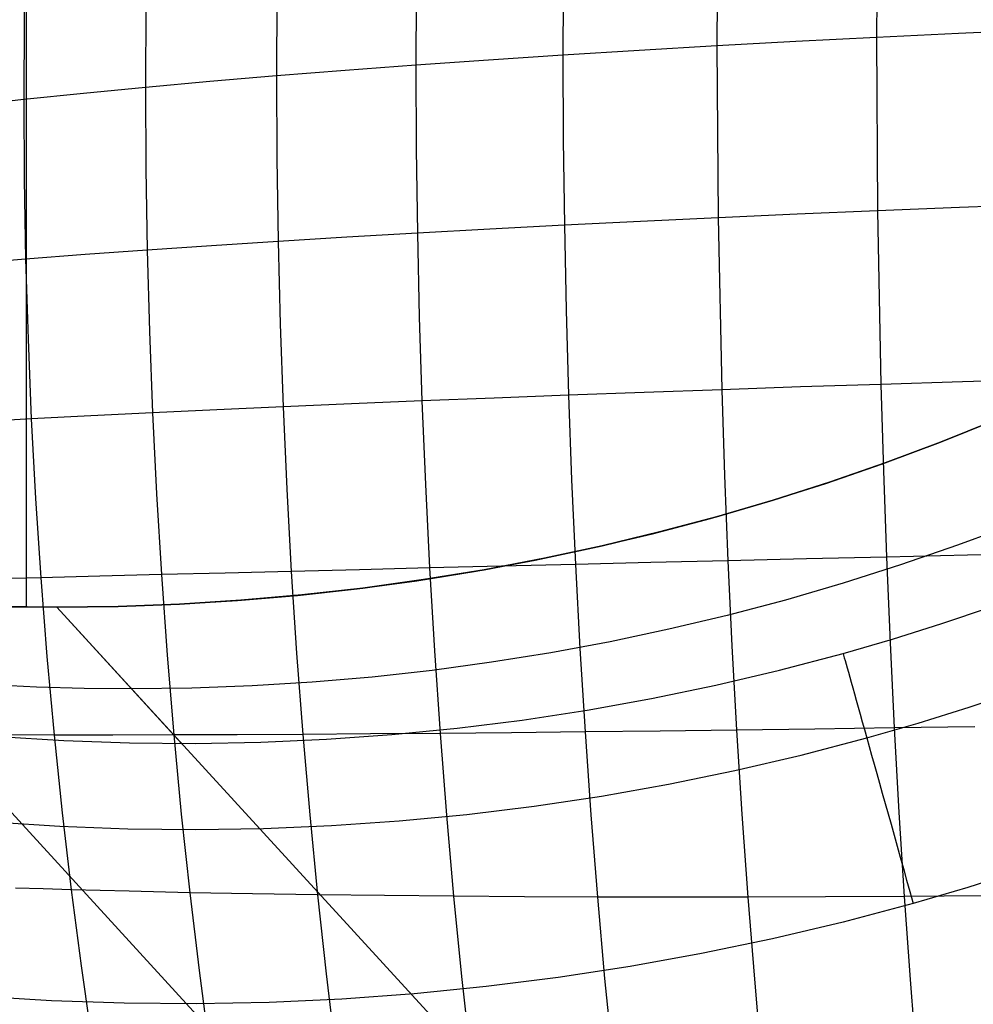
# Model space of a CAD drawing. Extents: x -274 to 274, y -220 to 276.
# Tile 62 of 164: x -204.46 to -201.73, y 217.76 to 220.58. Entities that reach past the tile are written whole.
import ezdxf

# ---------------------------------------------------------------- set-up
doc = ezdxf.new("R2010")
doc.units = 0
doc.layers.add('PREDEFINITO', color=7, linetype='CONTINUOUS')

msp = doc.modelspace()

# ---------------------------------------------------------------- linework, layer by layer
at = {"layer": 'PREDEFINITO'}
for p, q in [((-204.4358, 218.8967, 1), (-204.4358, 232.9908, 1)), ((-211.4752, 225.9438, 1), (-183.7388, 195.6748, 260.9389)), ((-202.0006, 221.0202, 752.84), (-202.0038, 220.5264, 752.9254)), ((-202.4572, 220.9914, 752.6859), (-202.4607, 220.5021, 752.7705)), ((-204.438, 220.8031, 751.7127), (-204.4421, 220.5762, 751.7538)), ((-202.8998, 220.7181, 752.5616), (-202.9008, 220.4756, 752.6015)), ((-203.3203, 220.6863, 752.3793), (-203.3214, 220.4469, 752.4188)), ((-203.7192, 220.6521, 752.1837), (-203.7203, 220.4162, 752.2226)), ((-204.0939, 220.6153, 751.9751), (-204.0951, 220.3833, 752.0133)), ((-204.4421, 220.5762, 751.7538), (-204.4435, 220.3485, 751.7914)), ((-202.0038, 220.5264, 752.9254), (-202.2342, 220.5145, 752.8497)), ((-201.7697, 220.5377, 752.9974), (-202.0038, 220.5264, 752.9254)), ((-202.0038, 220.5264, 752.9254), (-202.0007, 220.0301, 752.9952)), ((-201.5323, 220.5484, 753.0658), (-201.7697, 220.5377, 752.9974)), ((-202.4607, 220.5021, 752.7705), (-202.683, 220.4891, 752.6878)), ((-202.2342, 220.5145, 752.8497), (-202.4607, 220.5021, 752.7705)), ((-202.4607, 220.5021, 752.7705), (-202.4572, 220.0103, 752.8397)), ((-202.9008, 220.4756, 752.6015), (-203.1137, 220.4615, 752.5118)), ((-202.683, 220.4891, 752.6878), (-202.9008, 220.4756, 752.6015)), ((-202.9008, 220.4756, 752.6015), (-202.8998, 220.2325, 752.6377)), ((-203.3214, 220.4469, 752.4188), (-203.5238, 220.4318, 752.3223)), ((-203.1137, 220.4615, 752.5118), (-203.3214, 220.4469, 752.4188)), ((-203.3214, 220.4469, 752.4188), (-203.3204, 220.2069, 752.4545)), ((-203.7203, 220.4162, 752.2226), (-203.9109, 220.4, 752.1196)), ((-203.5238, 220.4318, 752.3223), (-203.7203, 220.4162, 752.2226)), ((-203.7203, 220.4162, 752.2226), (-203.7192, 220.1797, 752.2577)), ((-204.0951, 220.3833, 752.0133), (-204.2728, 220.3662, 751.9039)), ((-203.9109, 220.4, 752.1196), (-204.0951, 220.3833, 752.0133)), ((-204.0951, 220.3833, 752.0133), (-204.0939, 220.1508, 752.0479)), ((-204.2728, 220.3662, 751.9039), (-204.4435, 220.3485, 751.7914)), ((-204.4435, 220.3485, 751.7914), (-204.6069, 220.3304, 751.6758)), ((-204.4435, 220.3485, 751.7914), (-204.4421, 220.1203, 751.8253)), ((-202.8998, 220.2325, 752.6377), (-202.8968, 219.9892, 752.67)), ((-203.3204, 220.2069, 752.4545), (-203.3171, 219.9667, 752.4864)), ((-203.7192, 220.1797, 752.2577), (-203.7157, 219.9429, 752.2892)), ((-204.0939, 220.1508, 752.0479), (-204.0901, 219.9179, 752.0788)), ((-204.4421, 220.1203, 751.8253), (-204.4381, 219.8917, 751.8556)), ((-201.5296, 220.0484, 753.1361), (-201.7668, 220.0395, 753.0675)), ((-202.2309, 220.0204, 752.9193), (-202.4572, 220.0103, 752.8397)), ((-202.0007, 220.0301, 752.9952), (-202.2309, 220.0204, 752.9193)), ((-201.7668, 220.0395, 753.0675), (-202.0007, 220.0301, 752.9952)), ((-202.0007, 220.0301, 752.9952), (-201.9912, 219.5338, 753.0492)), ((-202.8968, 219.9892, 752.67), (-203.1096, 219.9781, 752.5799)), ((-202.6793, 219.9999, 752.7566), (-202.8968, 219.9892, 752.67)), ((-202.8968, 219.9892, 752.67), (-202.8919, 219.7458, 752.6984)), ((-202.4572, 220.0103, 752.8397), (-202.6793, 219.9999, 752.7566)), ((-202.4572, 220.0103, 752.8397), (-202.4466, 219.5186, 752.8932)), ((-203.3171, 219.9667, 752.4864), (-203.5193, 219.9549, 752.3894)), ((-203.1096, 219.9781, 752.5799), (-203.3171, 219.9667, 752.4864)), ((-203.3171, 219.9667, 752.4864), (-203.3118, 219.7264, 752.5144)), ((-195.0674, 208.0378, 673.0249), (-205.9797, 219.9465, 749.0104)), ((-203.7157, 219.9429, 752.2892), (-203.9061, 219.9305, 752.1856)), ((-203.5193, 219.9549, 752.3894), (-203.7157, 219.9429, 752.2892)), ((-203.7157, 219.9429, 752.2892), (-203.7099, 219.7061, 752.3167)), ((-204.2676, 219.9049, 751.9687), (-204.4381, 219.8917, 751.8556)), ((-204.0901, 219.9179, 752.0788), (-204.2676, 219.9049, 751.9687)), ((-203.9061, 219.9305, 752.1856), (-204.0901, 219.9179, 752.0788)), ((-204.0901, 219.9179, 752.0788), (-204.0838, 219.685, 752.1058)), ((-204.4381, 219.8917, 751.8556), (-204.6014, 219.8782, 751.7393)), ((-204.4381, 219.8917, 751.8556), (-204.4313, 219.6632, 751.882)), ((-202.8919, 219.7458, 752.6984), (-202.8851, 219.5027, 752.7229)), ((-203.7099, 219.7061, 752.3167), (-203.7017, 219.4696, 752.3405)), ((-203.3118, 219.7264, 752.5144), (-203.3042, 219.4864, 752.5385)), ((-204.0838, 219.685, 752.1058), (-204.075, 219.4525, 752.1291)), ((-204.4313, 219.6632, 751.882), (-204.4219, 219.4349, 751.9047)), ((-201.7579, 219.5412, 753.1217), (-201.9912, 219.5338, 753.0492)), ((-201.5213, 219.5484, 753.1904), (-201.7579, 219.5412, 753.1217)), ((-202.6681, 219.5107, 752.8099), (-202.8851, 219.5027, 752.7229)), ((-202.4466, 219.5186, 752.8932), (-202.6681, 219.5107, 752.8099)), ((-202.2208, 219.5263, 752.973), (-202.4466, 219.5186, 752.8932)), ((-202.4466, 219.5186, 752.8932), (-202.4386, 219.2734, 752.914)), ((-201.9912, 219.5338, 753.0492), (-202.2208, 219.5263, 752.973)), ((-201.9912, 219.5338, 753.0492), (-201.9841, 219.2864, 753.0701)), ((-203.3042, 219.4864, 752.5385), (-203.5058, 219.4781, 752.4412)), ((-203.0972, 219.4946, 752.6325), (-203.3042, 219.4864, 752.5385)), ((-203.3042, 219.4864, 752.5385), (-203.2946, 219.247, 752.5587)), ((-202.8851, 219.5027, 752.7229), (-203.0972, 219.4946, 752.6325)), ((-202.8851, 219.5027, 752.7229), (-202.8762, 219.2603, 752.7434)), ((-203.8915, 219.4611, 752.2364), (-204.075, 219.4525, 752.1291)), ((-203.7017, 219.4696, 752.3405), (-203.8915, 219.4611, 752.2364)), ((-203.5058, 219.4781, 752.4412), (-203.7017, 219.4696, 752.3405)), ((-203.7017, 219.4696, 752.3405), (-203.6912, 219.2337, 752.3603)), ((-204.4219, 219.4349, 751.9047), (-204.5846, 219.426, 751.7878)), ((-204.2519, 219.4437, 752.0185), (-204.4219, 219.4349, 751.9047)), ((-204.4219, 219.4349, 751.9047), (-204.4097, 219.2073, 751.9236)), ((-204.075, 219.4525, 752.1291), (-204.2519, 219.4437, 752.0185)), ((-204.075, 219.4525, 752.1291), (-204.0637, 219.2205, 752.1485)), ((-201.8246, 219.3672, 1), (-201.6644, 219.4315, 1)), ((-201.6644, 219.4315, 1), (-201.8211, 219.3685, 1)), ((-201.8211, 219.3685, 1), (-201.6644, 219.4315, 1)), ((-201.8211, 219.3685, 1), (-201.9792, 219.3094, 1)), ((-201.9792, 219.3094, 1), (-201.8211, 219.3685, 1)), ((-201.9862, 219.3068, 1), (-201.8246, 219.3672, 1)), ((-202.1491, 219.2506, 1), (-201.9862, 219.3068, 1)), ((-201.9792, 219.3094, 1), (-202.1386, 219.2541, 1)), ((-202.1386, 219.2541, 1), (-201.9792, 219.3094, 1)), ((-201.9841, 219.2864, 753.0701), (-201.9754, 219.0399, 753.0869)), ((-202.8762, 219.2603, 752.7434), (-202.8654, 219.0187, 752.7599)), ((-202.4386, 219.2734, 752.914), (-202.4288, 219.0292, 752.9306)), ((-203.6912, 219.2337, 752.3603), (-203.6783, 218.9987, 752.3762)), ((-203.2946, 219.247, 752.5587), (-203.2827, 219.0085, 752.5749)), ((-202.3132, 219.1985, 1), (-202.1491, 219.2506, 1)), ((-202.1386, 219.2541, 1), (-202.2993, 219.2027, 1)), ((-202.2993, 219.2027, 1), (-202.1386, 219.2541, 1)), ((-204.4097, 219.2073, 751.9236), (-204.3948, 218.9805, 751.9386)), ((-204.0637, 219.2205, 752.1485), (-204.0498, 218.9894, 752.1639)), ((-202.2993, 219.2027, 1), (-202.4613, 219.1552, 1)), ((-202.4613, 219.1552, 1), (-202.2993, 219.2027, 1)), ((-202.4784, 219.1504, 1), (-202.3132, 219.1985, 1)), ((-202.6447, 219.1065, 1), (-202.4784, 219.1504, 1)), ((-202.4613, 219.1552, 1), (-202.6243, 219.1117, 1)), ((-202.6243, 219.1117, 1), (-202.4613, 219.1552, 1)), ((-201.6106, 219.1336, 3), (-201.7722, 219.0733, 3)), ((-202.812, 219.0667, 1), (-202.6447, 219.1065, 1)), ((-202.6243, 219.1117, 1), (-202.7884, 219.072, 1)), ((-202.7884, 219.072, 1), (-202.6243, 219.1117, 1)), ((-202.9802, 219.031, 1), (-202.812, 219.0667, 1)), ((-202.7884, 219.072, 1), (-202.9535, 219.0364, 1)), ((-202.9535, 219.0364, 1), (-202.7884, 219.072, 1)), ((-201.7722, 219.0733, 3), (-201.9351, 219.0171, 3)), ((-203.1492, 218.9995, 1), (-202.9802, 219.031, 1)), ((-202.9535, 219.0364, 1), (-203.1261, 219.0036, 1)), ((-203.1261, 219.0036, 1), (-202.9535, 219.0364, 1)), ((-202.2041, 219.0345, 753.0106), (-202.4288, 219.0292, 752.9306)), ((-201.9754, 219.0399, 753.0869), (-202.2041, 219.0345, 753.0106)), ((-201.7431, 219.0453, 753.1595), (-201.9754, 219.0399, 753.0869)), ((-201.9754, 219.0399, 753.0869), (-201.9651, 218.7946, 753.0995)), ((-201.5074, 219.0508, 753.2283), (-201.7431, 219.0453, 753.1595)), ((-203.4834, 219.0036, 752.4772), (-203.6783, 218.9987, 752.3762)), ((-203.2827, 219.0085, 752.5749), (-203.4834, 219.0036, 752.4772)), ((-203.1261, 219.0036, 1), (-203.2994, 218.9751, 1)), ((-203.2994, 218.9751, 1), (-203.1261, 219.0036, 1)), ((-203.0766, 219.0135, 752.6691), (-203.2827, 219.0085, 752.5749)), ((-203.2827, 219.0085, 752.5749), (-203.2687, 218.7712, 752.5871)), ((-202.8654, 219.0187, 752.7599), (-203.0766, 219.0135, 752.6691)), ((-202.6494, 219.0239, 752.847), (-202.8654, 219.0187, 752.7599)), ((-202.8654, 219.0187, 752.7599), (-202.8526, 218.7783, 752.7722)), ((-202.4288, 219.0292, 752.9306), (-202.6494, 219.0239, 752.847)), ((-202.4288, 219.0292, 752.9306), (-202.4173, 218.7861, 752.9432)), ((-201.9351, 219.0171, 3), (-202.0992, 218.9649, 3)), ((-204.3948, 218.9805, 751.9386), (-204.5567, 218.9762, 751.8211)), ((-204.2258, 218.9849, 752.0529), (-204.3948, 218.9805, 751.9386)), ((-204.3948, 218.9805, 751.9386), (-204.3772, 218.7549, 751.9497)), ((-204.0498, 218.9894, 752.1639), (-204.2258, 218.9849, 752.0529)), ((-203.8672, 218.994, 752.2717), (-204.0498, 218.9894, 752.1639)), ((-204.0498, 218.9894, 752.1639), (-204.0334, 218.7594, 752.1754)), ((-203.6783, 218.9987, 752.3762), (-203.8672, 218.994, 752.2717)), ((-203.6783, 218.9987, 752.3762), (-203.6631, 218.7649, 752.388)), ((-203.2994, 218.9751, 1), (-203.4733, 218.951, 1)), ((-203.4733, 218.951, 1), (-203.2994, 218.9751, 1)), ((-203.3189, 218.9722, 1), (-203.1492, 218.9995, 1)), ((-203.6604, 218.93, 1), (-203.4893, 218.949, 1)), ((-203.4733, 218.951, 1), (-203.6477, 218.9313, 1)), ((-203.6477, 218.9313, 1), (-203.4733, 218.951, 1)), ((-203.4893, 218.949, 1), (-203.3189, 218.9722, 1)), ((-202.0992, 218.9649, 3), (-202.2644, 218.9169, 3)), ((-203.8319, 218.9153, 1), (-203.6604, 218.93, 1)), ((-203.6477, 218.9313, 1), (-203.8225, 218.916, 1)), ((-203.8225, 218.916, 1), (-203.6477, 218.9313, 1)), ((-204.3489, 218.8962, 1), (-204.5226, 218.8983, 1)), ((-204.5226, 218.8983, 1), (-204.3489, 218.8962, 1)), ((-204.485, 218.8975, 1), (-204.3489, 218.8962, 1)), ((-204.1732, 218.8984, 1), (-204.3489, 218.8962, 1)), ((-204.3489, 218.8962, 1), (-204.1732, 218.8984, 1)), ((-204.3489, 218.8962, 1), (-204.1763, 218.8983, 1)), ((-203.9919, 218.5065, 4.3368), (-204.3489, 218.8962, 1)), ((-204.3489, 218.8962, 1), (-176.7573, 188.7852, 259.601)), ((-204.1763, 218.8983, 1), (-204.0039, 218.9047, 1)), ((-203.9977, 218.905, 1), (-204.1732, 218.8984, 1)), ((-204.1732, 218.8984, 1), (-203.9977, 218.905, 1)), ((-204.0039, 218.9047, 1), (-203.8319, 218.9153, 1)), ((-203.8225, 218.916, 1), (-203.9977, 218.905, 1)), ((-203.9977, 218.905, 1), (-203.8225, 218.916, 1)), ((-202.2644, 218.9169, 3), (-202.4307, 218.8729, 3)), ((-201.8171, 218.8495, 4.3571), (-201.6773, 218.8967, 4.3581)), ((-202.4307, 218.8729, 3), (-202.598, 218.8332, 3)), ((-202.598, 218.8332, 3), (-202.7661, 218.7975, 3)), ((-201.9579, 218.8052, 4.356), (-201.8171, 218.8495, 4.3571)), ((-202.0995, 218.764, 4.355), (-201.9579, 218.8052, 4.356)), ((-202.7661, 218.7975, 3), (-202.9352, 218.766, 3)), ((-202.8526, 218.7783, 752.7722), (-202.8378, 218.5394, 752.7805)), ((-202.4173, 218.7861, 752.9432), (-202.4039, 218.5445, 752.9515)), ((-201.9651, 218.7946, 753.0995), (-201.9532, 218.5508, 753.108)), ((-204.3772, 218.7549, 751.9497), (-204.3568, 218.5307, 751.9568)), ((-204.0334, 218.7594, 752.1754), (-204.0144, 218.531, 752.1829)), ((-203.6631, 218.7649, 752.388), (-203.6455, 218.5325, 752.3958)), ((-203.2687, 218.7712, 752.5871), (-203.2525, 218.5354, 752.5951)), ((-202.9352, 218.766, 3), (-203.1049, 218.7386, 3)), ((-202.2809, 218.716, 4.3535), (-202.0995, 218.764, 4.355)), ((-203.1049, 218.7386, 3), (-203.2753, 218.7155, 3)), ((-203.4464, 218.6965, 3), (-203.6179, 218.6817, 3)), ((-203.2753, 218.7155, 3), (-203.4464, 218.6965, 3)), ((-202.4635, 218.6729, 4.352), (-202.2809, 218.716, 4.3535)), ((-204.407, 218.6679, 3), (-204.5427, 218.6745, 3)), ((-204.271, 218.664, 3), (-204.407, 218.6679, 3)), ((-204.1349, 218.6627, 3), (-204.271, 218.664, 3)), ((-203.9623, 218.6648, 3), (-204.1349, 218.6627, 3)), ((-203.7899, 218.6711, 3), (-203.9623, 218.6648, 3)), ((-203.6179, 218.6817, 3), (-203.7899, 218.6711, 3)), ((-202.6472, 218.6348, 4.3504), (-202.4635, 218.6729, 4.352)), ((-201.7391, 218.6106, 4.8169), (-201.5942, 218.6593, 4.8172)), ((-202.8319, 218.6016, 4.3488), (-202.6472, 218.6348, 4.3504)), ((-201.885, 218.565, 4.8166), (-201.7391, 218.6106, 4.8169)), ((-203.0174, 218.5733, 4.347), (-202.8319, 218.6016, 4.3488)), ((-203.2037, 218.55, 4.3453), (-203.0174, 218.5733, 4.347)), ((-202.0318, 218.5225, 4.8162), (-201.885, 218.565, 4.8166)), ((-201.7222, 218.5543, 753.1806), (-201.9532, 218.5508, 753.108)), ((-204.3568, 218.5307, 751.9568), (-204.5174, 218.5311, 751.8388)), ((-204.5158, 218.5266, 4.3309), (-204.3284, 218.5149, 4.3331)), ((-204.1891, 218.5307, 752.0715), (-204.3568, 218.5307, 751.9568)), ((-204.3568, 218.5307, 751.9568), (-204.3338, 218.3083, 751.9598)), ((-204.0144, 218.531, 752.1829), (-204.1891, 218.5307, 752.0715)), ((-203.8331, 218.5316, 752.291), (-204.0144, 218.531, 752.1829)), ((-204.0144, 218.531, 752.1829), (-203.9929, 218.3043, 752.1863)), ((-203.6455, 218.5325, 752.3958), (-203.8331, 218.5316, 752.291)), ((-203.4518, 218.5338, 752.4972), (-203.6455, 218.5325, 752.3958)), ((-203.6455, 218.5325, 752.3958), (-203.6255, 218.302, 752.3995)), ((-203.5777, 218.5184, 4.3415), (-203.3905, 218.5317, 4.3434)), ((-203.2525, 218.5354, 752.5951), (-203.4518, 218.5338, 752.4972)), ((-203.3905, 218.5317, 4.3434), (-203.2037, 218.55, 4.3453)), ((-203.0477, 218.5372, 752.6896), (-203.2525, 218.5354, 752.5951)), ((-203.2525, 218.5354, 752.5951), (-203.2341, 218.3013, 752.599)), ((-202.8378, 218.5394, 752.7805), (-203.0477, 218.5372, 752.6896)), ((-202.6231, 218.5418, 752.8678), (-202.8378, 218.5394, 752.7805)), ((-202.8378, 218.5394, 752.7805), (-202.8211, 218.3022, 752.7845)), ((-202.4039, 218.5445, 752.9515), (-202.6231, 218.5418, 752.8678)), ((-202.1805, 218.5475, 753.0316), (-202.4039, 218.5445, 752.9515)), ((-202.4039, 218.5445, 752.9515), (-202.3888, 218.3047, 752.9557)), ((-201.9532, 218.5508, 753.108), (-202.1805, 218.5475, 753.0316)), ((-201.9532, 218.5508, 753.108), (-201.9397, 218.3087, 753.1121)), ((-204.3284, 218.5149, 4.3331), (-204.1408, 218.5083, 4.3353)), ((-204.1408, 218.5083, 4.3353), (-203.953, 218.5067, 4.3374)), ((-203.953, 218.5067, 4.3374), (-203.7653, 218.51, 4.3395)), ((-203.7653, 218.51, 4.3395), (-203.5777, 218.5184, 4.3415)), ((-202.2197, 218.4731, 4.8157), (-202.0318, 218.5225, 4.8162)), ((-202.409, 218.4288, 4.8152), (-202.2197, 218.4731, 4.8157)), ((-202.5993, 218.3897, 4.8147), (-202.409, 218.4288, 4.8152)), ((-202.7907, 218.3557, 4.8142), (-202.5993, 218.3897, 4.8147)), ((-202.9828, 218.3269, 4.8136), (-202.7907, 218.3557, 4.8142)), ((-203.1757, 218.3032, 4.813), (-202.9828, 218.3269, 4.8136)), ((-204.3338, 218.3083, 751.9598), (-204.3079, 218.088, 751.9588)), ((-203.9929, 218.3043, 752.1863), (-203.9688, 218.0796, 752.1856)), ((-203.6255, 218.302, 752.3995), (-203.6032, 218.0734, 752.3991)), ((-203.3692, 218.2847, 4.8124), (-203.1757, 218.3032, 4.813)), ((-203.2341, 218.3013, 752.599), (-203.2136, 218.0693, 752.5988)), ((-202.8211, 218.3022, 752.7845), (-202.8023, 218.0672, 752.7843)), ((-202.3888, 218.3047, 752.9557), (-202.3719, 218.0671, 752.9555)), ((-201.9397, 218.3087, 753.1121), (-201.9246, 218.0688, 753.112)), ((-204.5341, 218.2825, 4.8082), (-204.3402, 218.2699, 4.8089)), ((-204.3402, 218.2699, 4.8089), (-204.146, 218.2625, 4.8097)), ((-203.7573, 218.2632, 4.8111), (-203.5631, 218.2714, 4.8117)), ((-203.5631, 218.2714, 4.8117), (-203.3692, 218.2847, 4.8124)), ((-204.146, 218.2625, 4.8097), (-203.9516, 218.2603, 4.8104)), ((-203.9516, 218.2603, 4.8104), (-203.7573, 218.2632, 4.8111)), ((-201.5865, 218.1439, 5), (-201.7422, 218.0948, 5)), ((-204.3883, 218.0904, 751.9), (-204.4668, 218.0929, 751.8405)), ((-204.3079, 218.088, 751.9588), (-204.3883, 218.0904, 751.9)), ((-204.1418, 218.0835, 752.0739), (-204.3079, 218.088, 751.9588)), ((-204.3079, 218.088, 751.9588), (-204.2793, 217.8699, 751.9537)), ((-203.9688, 218.0796, 752.1856), (-204.1418, 218.0835, 752.0739)), ((-203.7891, 218.0763, 752.2941), (-203.9688, 218.0796, 752.1856)), ((-203.9688, 218.0796, 752.1856), (-203.9421, 217.8573, 752.1808)), ((-203.6032, 218.0734, 752.3991), (-203.7891, 218.0763, 752.2941)), ((-203.4112, 218.0711, 752.5006), (-203.6032, 218.0734, 752.3991)), ((-203.6032, 218.0734, 752.3991), (-203.5785, 217.8473, 752.3944)), ((-201.7422, 218.0948, 5), (-201.8989, 218.049, 5)), ((-203.2136, 218.0693, 752.5988), (-203.4112, 218.0711, 752.5006)), ((-203.0105, 218.068, 752.6933), (-203.2136, 218.0693, 752.5988)), ((-203.2136, 218.0693, 752.5988), (-203.1908, 217.8397, 752.5942)), ((-202.8023, 218.0672, 752.7843), (-203.0105, 218.068, 752.6933)), ((-202.5893, 218.0669, 752.8718), (-202.8023, 218.0672, 752.7843)), ((-202.8023, 218.0672, 752.7843), (-202.7816, 217.8345, 752.7799)), ((-202.3719, 218.0671, 752.9555), (-202.5893, 218.0669, 752.8718)), ((-202.1502, 218.0677, 753.0356), (-202.3719, 218.0671, 752.9555)), ((-202.3719, 218.0671, 752.9555), (-202.3531, 217.8318, 752.9511)), ((-201.9246, 218.0688, 753.112), (-202.1502, 218.0677, 753.0356)), ((-201.8989, 218.049, 5), (-202.0995, 217.9956, 5)), ((-201.6955, 218.0704, 753.1845), (-201.9246, 218.0688, 753.112)), ((-201.9246, 218.0688, 753.112), (-201.9079, 217.8313, 753.1074)), ((-202.0995, 217.9956, 5), (-202.3015, 217.9477, 5)), ((-202.3015, 217.9477, 5), (-202.5047, 217.9053, 5)), ((-202.5047, 217.9053, 5), (-202.709, 217.8683, 5)), ((-204.2793, 217.8699, 751.9537), (-204.2479, 217.6546, 751.9443)), ((-203.9421, 217.8573, 752.1808), (-203.9128, 217.6377, 752.1717)), ((-203.5785, 217.8473, 752.3944), (-203.5513, 217.6238, 752.3855)), ((-202.709, 217.8683, 5), (-202.9142, 217.8368, 5)), ((-203.1908, 217.8397, 752.5942), (-203.1659, 217.6127, 752.5854)), ((-202.9142, 217.8368, 5), (-203.1202, 217.8108, 5)), ((-202.7816, 217.8345, 752.7799), (-202.7588, 217.6046, 752.7711)), ((-202.3531, 217.8318, 752.9511), (-202.3326, 217.5992, 752.9422)), ((-201.9079, 217.8313, 753.1074), (-201.8897, 217.5965, 753.0985)), ((-203.1202, 217.8108, 5), (-203.3268, 217.7903, 5)), ((-204.364, 217.7704, 5), (-204.5713, 217.783, 5)), ((-204.1565, 217.7633, 5), (-204.364, 217.7704, 5)), ((-203.9489, 217.7618, 5), (-204.1565, 217.7633, 5)), ((-203.7413, 217.7658, 5), (-203.9489, 217.7618, 5)), ((-203.5339, 217.7753, 5), (-203.7413, 217.7658, 5)), ((-203.3268, 217.7903, 5), (-203.5339, 217.7753, 5))]:
    msp.add_line(p, q, dxfattribs=at)
at = {"layer": 'PREDEFINITO', "extrusion": (-0.140503, 0.153332, 0.978135)}
msp.add_circle((-1.9195, -134.262, 795.2989), 7, dxfattribs=at)
at = {"layer": 'PREDEFINITO', "extrusion": (-0.011051, 0.01206, -0.999866)}
msp.add_arc((204.4815, 225.8689, 3.9841), 9.564, 47.87882, 227.11257, dxfattribs=at)
at = {"layer": 'PREDEFINITO', "extrusion": (-1.69153e-16, -9.21748e-17, -1)}
msp.add_arc((204.3399, 225.7094, -2.5), 9.5877, 48.02367, 226.97579, dxfattribs=at)
at = {"layer": 'PREDEFINITO', "extrusion": (-0.004187, 0.004272, -0.999982)}
msp.add_arc((204.5265, 225.931, 1.5265), 9.2802, 47.94883, 227.04905, dxfattribs=at)
at = {"layer": 'PREDEFINITO', "extrusion": (0.008284, -0.009039, 0.999925)}
msp.add_arc((-204.1676, 225.5311, 0.5202), 9.5697, 312.91901, 132.08532, dxfattribs=at)
at = {"layer": 'PREDEFINITO', "extrusion": (0.002889, -0.003384, 0.99999)}
msp.add_arc((-204.1293, 225.4947, 3.4258), 9.357, 312.96915, 132.03142, dxfattribs=at)
at = {"layer": 'PREDEFINITO', "extrusion": (1.90181e-16, -5.08041e-16, -1)}
msp.add_arc((204.1457, 225.5114, -5), 8.8283, 48.00775, 226.99221, dxfattribs=at)
at = {"layer": 'PREDEFINITO'}
msp.add_arc((-204.4912, 225.893), 8.5751, 313.00243, 131.99865, dxfattribs=at)
at = {"layer": 'PREDEFINITO', "extrusion": (0.962794, 0.270237, 0.000110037)}
msp.add_arc((264.4968, 4.2648, -135.4615), 0.7501, 8.0496, 89.9968, dxfattribs=at)

doc.saveas('drawing.dxf')
